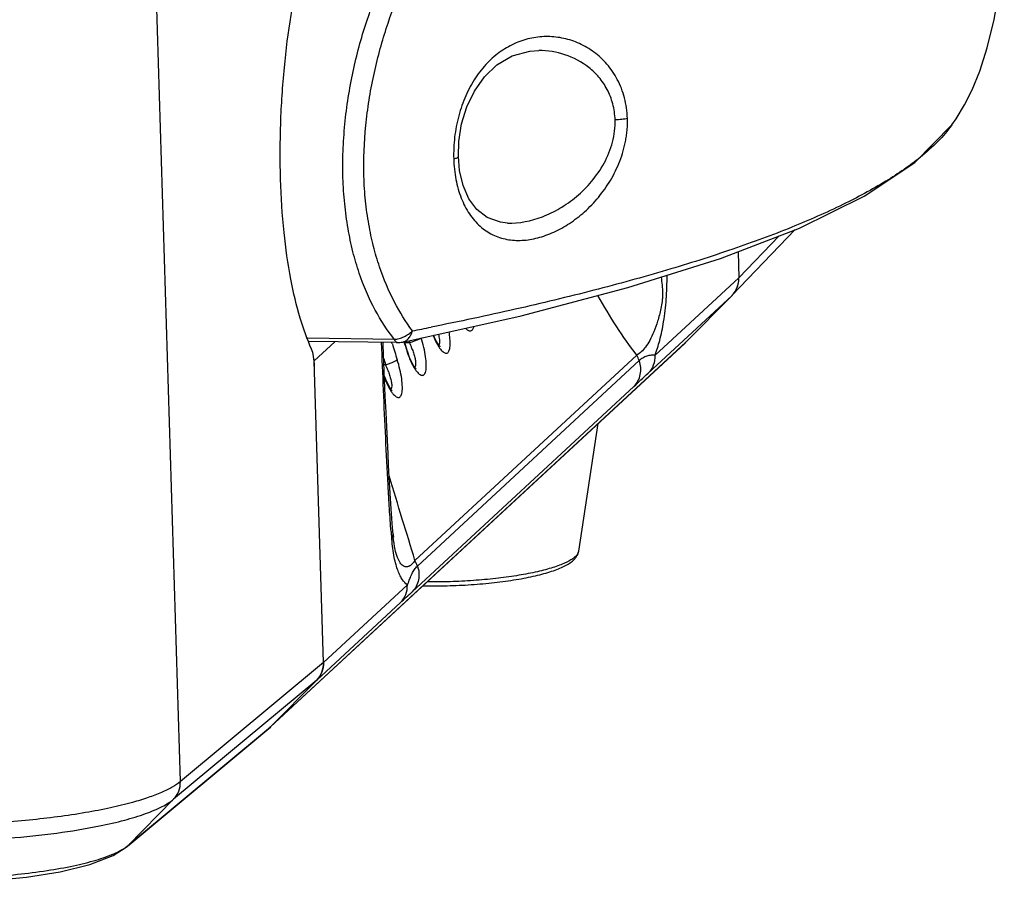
# Model space of a CAD drawing. Header units: millimetres. Extents: x 19266 to 21235, y -89 to 1237.
# Tile 59 of 74: x 21092 to 21169, y 557 to 624. Entities that reach past the tile are written whole.
import ezdxf

# ---------------------------------------------------------------- set-up
doc = ezdxf.new("R2010")
doc.units = ezdxf.units.MM
doc.header["$LTSCALE"] = 16.335
doc.layers.get('0').update_dxf_attribs({"linetype": 'CONTINUOUS'})
doc.layers.add('02___PRT_ALL_AXES', color=7, linetype='CONTINUOUS')

msp = doc.modelspace()

# ---------------------------------------------------------------- linework, layer by layer
at = {"color": 7, "linetype": 'Continuous'}
for p, q in [((21104.712, 565.006), (21102.423, 640.043)), ((21132.511, 621.677), (21132.497, 621.677)), ((21164.51, 615.905), (21164.508, 615.902)), ((21126.26, 613.456), (21126.26, 613.456)), ((21130.059, 608.304), (21130.061, 608.303)), ((21152.363, 607.793), (21147.485, 602.703)), ((21151.118, 607.312), (21147.994, 604.053)), ((21147.932, 606.082), (21147.994, 604.053)), ((21141.495, 598.033), (21147.994, 604.053)), ((21147.467, 602.684), (21140.967, 596.664)), ((21143.887, 599.058), (21147.467, 602.684)), ((21143.889, 599.058), (21147.467, 602.684)), ((21147.485, 602.704), (21147.467, 602.684)), ((21111.701, 569.245), (21143.889, 599.058)), ((21121.298, 599.285), (21114.576, 599.367)), ((21121.517, 599.037), (21114.666, 599.121)), ((21116.695, 599.096), (21115.094, 597.613)), ((21122.288, 598.427), (21122.096, 599.12)), ((21122.116, 599.049), (21122.469, 599.044)), ((21122.425, 599.184), (21122.469, 599.044)), ((21143.829, 599.001), (21143.889, 599.058)), ((21111.702, 569.243), (21143.831, 599.001)), ((21121.141, 598.933), (21121.111, 599.032)), ((21121.517, 599.037), (21121.517, 599.037)), ((21122.256, 598.418), (21122.265, 598.388)), ((21122.288, 598.427), (21122.265, 598.388)), ((21122.333, 598.286), (21122.288, 598.427)), ((21115.807, 574.24), (21115.094, 597.613)), ((21140.084, 598.072), (21122.895, 582.151)), ((21140.273, 597.636), (21123.084, 581.714)), ((21120.493, 597.33), (21120.617, 597.328)), ((21139.868, 595.637), (21122.678, 579.716)), ((21121.198, 584.181), (21121.197, 584.185)), ((21121.217, 583.989), (21121.215, 584.01)), ((21115.807, 574.24), (21122.307, 580.26)), ((21121.779, 578.892), (21115.28, 572.872)), ((21115.807, 574.24), (21104.712, 565.006)), ((21115.279, 572.872), (21104.189, 563.641)), ((21115.279, 572.872), (21111.7, 569.245)), ((21115.28, 572.872), (21111.701, 569.245)), ((21100.735, 560.108), (21111.57, 569.126)), ((21100.926, 560.278), (21111.7, 569.245)), ((21111.701, 569.245), (21111.642, 569.188)), ((21104.189, 563.641), (21100.636, 560.037)), ((21100.926, 560.278), (21100.798, 560.16)), ((21100.505, 559.917), (21100.514, 559.924)), ((21100.506, 559.917), (21100.735, 560.108)), ((21100.514, 559.924), (21100.636, 560.037)), ((21100.735, 560.119), (21100.636, 560.037))]:
    msp.add_line(p, q, dxfattribs=at)
for points in [[(21164.508, 615.902), (21164.842, 616.385), (21165.492, 617.457), (21166.082, 618.632), (21166.67, 620.073), (21167.253, 621.882), (21167.789, 624.086), (21168.218, 626.612), (21168.491, 629.351), (21168.572, 632.308), (21168.401, 635.554), (21167.944, 638.897), (21167.263, 641.972), (21166.462, 644.563), (21165.639, 646.61), (21164.837, 648.203), (21163.997, 649.564), (21163.767, 649.894)], [(21126.26, 613.456), (21126.295, 614.621), (21126.514, 615.997), (21126.916, 617.31), (21127.502, 618.535), (21128.278, 619.633), (21129.253, 620.559), (21130.434, 621.251), (21131.789, 621.629), (21132.496, 621.677)], [(21121.944, 599.078), (21131.123, 601.121), (21139.398, 603.297), (21146.584, 605.562), (21152.688, 607.918), (21157.713, 610.381), (21161.643, 612.984), (21164.51, 615.905)], [(21130.061, 608.303), (21129.513, 608.364), (21128.5, 608.723), (21127.695, 609.349), (21127.079, 610.189), (21126.635, 611.206), (21126.359, 612.375), (21126.26, 613.456)], [(21121.197, 584.182), (21121.152, 584.687), (21121.097, 585.399), (21121.045, 586.15), (21120.996, 586.94), (21120.948, 587.762), (21120.9, 588.616), (21120.853, 589.505), (21120.806, 590.44), (21120.757, 591.436), (21120.706, 592.507), (21120.653, 593.656), (21120.598, 594.876), (21120.543, 596.157), (21120.487, 597.489), (21120.43, 598.865), (21120.423, 599.05)], [(21124.844, 598.718), (21124.838, 598.723), (21124.767, 598.802), (21124.641, 598.984), (21124.49, 599.259), (21124.333, 599.607), (21124.332, 599.609)], [(21122.991, 597.002), (21122.986, 597.007), (21122.914, 597.087), (21122.789, 597.268), (21122.637, 597.543), (21122.48, 597.891), (21122.333, 598.286)], [(21121.139, 595.286), (21121.133, 595.291), (21121.062, 595.371), (21120.936, 595.552), (21120.785, 595.827), (21120.628, 596.175), (21120.531, 596.435)], [(21121.198, 584.1), (21121.225, 583.956), (21121.213, 584.041), (21121.197, 584.185)], [(21084.811, 557.203), (21087.175, 557.206), (21090.017, 557.336), (21092.794, 557.605), (21095.393, 558.015), (21097.699, 558.575), (21099.498, 559.273), (21100.514, 559.924)]]:
    msp.add_lwpolyline(points, dxfattribs=at)
for centre, radius, start, end in [((21146.168, 603.963), 1.823, 316.2879, 331.10525), ((21146.198, 603.936), 1.782, 315.38547, 316.23488), ((21064.681, 897.059), 302.725, 281.049, 281.32846), ((21121.541, 601.042), 2.006, 269.31478, 281.59658), ((21201.004, 623.05), 82.511, 196.86954, 197.36922), ((21198.666, 622.22), 80.947, 196.71983, 197.63322), ((21115.825, 595.982), 7.315, 20.80596, 24.73818), ((21116.201, 596.126), 6.913, 20.18227, 20.79707), ((21114.111, 597.583), 0.983, 1.77483, 8.16075), ((21198.86, 622.189), 82.098, 197.25199, 197.62716), ((21136.384, 596.213), 4.141, 20.1012, 26.68044), ((21113.973, 594.266), 7.315, 20.80587, 24.73818), ((21114.349, 594.41), 6.913, 20.18226, 20.79699), ((21170.66, 588.41), 49.778, 184.6415, 184.88953), ((21156.691, 587.202), 35.757, 184.8689, 185.4751), ((21178.936, 589.892), 58.02, 185.64934, 185.81923), ((21134.277, 583.201), 1.364, 323.40795, 324.07114), ((21119.193, 580.291), 4.143, 20.10266, 26.67899), ((21110.421, 570.509), 1.799, 311.80422, 312.74727)]:
    msp.add_arc(centre, radius, start, end, dxfattribs=at)
for centre, major_axis, ratio, start_param, end_param in [((21146.049, 604.095), (1.364, -1.463), 0.948908, 0.053655, 0.824846), ((21114.593, 596.766), (0.055, 1.999), 0.25735, -1.347986, -0.493709), ((21113.862, 574.283), (1.364, -1.463), 0.948908, 0.039448, 0.824846), ((21110.282, 570.656), (1.364, -1.463), 0.948908, 6.228805, 6.322634)]:
    msp.add_ellipse(centre, major_axis=major_axis, ratio=ratio, start_param=start_param, end_param=end_param, dxfattribs=at)
for points, knots in [([(21114.885, 598.52), (21114.539, 599.298), (21113.904, 601.084), (21113.19, 604.12), (21112.684, 607.724), (21112.426, 611.766), (21112.447, 616.032), (21112.726, 620.281), (21113.237, 624.314), (21113.715, 626.894), (21113.982, 628.122)], [0, 0, 0, 0, 0.085157, 0.188955, 0.311454, 0.448736, 0.593658, 0.737766, 0.874355, 1, 1, 1, 1]), ([(21121.298, 599.285), (21120.746, 600.001), (21119.676, 601.637), (21118.682, 603.969), (21118.059, 606.112), (21117.683, 607.91), (21117.424, 609.823), (21117.29, 611.824), (21117.301, 613.882), (21117.447, 615.958), (21117.705, 618.021), (21118.196, 620.679), (21119.05, 623.815), (21119.964, 626.207), (21120.442, 627.347)], [0, 0, 0, 0, 0.092498, 0.19898, 0.257986, 0.320685, 0.386674, 0.455331, 0.525777, 0.597055, 0.668161, 0.738328, 0.873514, 1, 1, 1, 1]), ([(21122.698, 599.945), (21122.185, 600.648), (21121.195, 602.239), (21120.252, 604.475), (21119.655, 606.52), (21119.294, 608.228), (21119.043, 610.043), (21118.866, 612.599), (21118.99, 615.212), (21119.317, 617.814), (21119.676, 619.73), (21120.128, 621.585), (21120.818, 623.925), (21121.439, 625.619), (21121.881, 626.714)], [0, 0, 0, 0, 0.093455, 0.20051, 0.259555, 0.322142, 0.387905, 0.456239, 0.597219, 0.668021, 0.737948, 0.806432, 0.873077, 1, 1, 1, 1]), ([(21139.36, 616.403), (21139.355, 616.677), (21139.308, 617.216), (21139.148, 618.001), (21138.909, 618.743), (21138.498, 619.648), (21137.823, 620.638), (21136.811, 621.578), (21135.671, 622.249), (21134.452, 622.653), (21133.194, 622.798), (21131.93, 622.682), (21130.696, 622.298), (21129.526, 621.645), (21128.46, 620.725), (21127.536, 619.555), (21126.789, 618.167), (21126.247, 616.615), (21125.932, 614.966), (21125.879, 613.839), (21125.898, 613.28)], [0, 0, 0, 0, 0.035476, 0.07012, 0.103808, 0.136509, 0.198873, 0.257909, 0.314457, 0.369381, 0.423534, 0.477736, 0.532933, 0.590166, 0.650483, 0.714623, 0.782746, 0.854167, 0.927313, 1, 1, 1, 1]), ([(21138.407, 616.311), (21138.394, 616.728), (21138.274, 617.543), (21137.837, 618.665), (21137.19, 619.618), (21136.144, 620.622), (21134.573, 621.453), (21133.189, 621.674), (21132.51, 621.677)], [0, 0, 0, 0, 0.142079, 0.277752, 0.407067, 0.53127, 0.768691, 1, 1, 1, 1]), ([(21125.898, 613.28), (21125.91, 612.742), (21126.024, 611.702), (21126.424, 610.25), (21127.052, 609.009), (21127.884, 608.03), (21128.888, 607.35), (21130.016, 606.986), (21131.216, 606.919), (21132.451, 607.124), (21133.693, 607.576), (21134.913, 608.26), (21136.079, 609.165), (21137.153, 610.282), (21137.925, 611.372), (21138.448, 612.335), (21138.785, 613.103), (21139.053, 613.904), (21139.21, 614.592), (21139.299, 615.15), (21139.366, 615.706), (21139.382, 616.127), (21139.36, 616.403)], [0, 0, 0, 0, 0.070543, 0.136348, 0.196507, 0.251459, 0.302952, 0.353393, 0.40494, 0.459064, 0.516448, 0.577331, 0.64167, 0.709278, 0.779794, 0.816013, 0.852713, 0.889625, 0.926594, 0.945113, 0.963635, 1, 1, 1, 1]), ([(21130.061, 608.303), (21130.978, 608.267), (21132.415, 608.567), (21134.163, 609.42), (21135.457, 610.336), (21136.633, 611.503), (21137.612, 612.919), (21138.272, 614.548), (21138.425, 615.727), (21138.407, 616.311)], [0, 0, 0, 0, 0.216596, 0.334597, 0.458722, 0.588685, 0.723806, 0.862216, 1, 1, 1, 1]), ([(21139.36, 616.403), (21139.294, 616.386), (21139.15, 616.357), (21138.832, 616.317), (21138.579, 616.308), (21138.407, 616.311)], [0, 0, 0, 0, 0.212352, 0.460702, 1, 1, 1, 1]), ([(21164.508, 615.902), (21164.185, 615.454), (21163.41, 614.561), (21162.528, 613.778), (21162.041, 613.386)], [0, 0, 0, 0, 0.469002, 1, 1, 1, 1]), ([(21162.041, 613.386), (21161.639, 613.063), (21160.773, 612.421), (21158.808, 611.151), (21155.919, 609.608), (21151.947, 607.869), (21147.38, 606.186), (21142.259, 604.569), (21136.63, 603.026), (21130.542, 601.562), (21126.323, 600.668), (21124.146, 600.232)], [0, 0, 0, 0, 0.038302, 0.079986, 0.173674, 0.281094, 0.401787, 0.534999, 0.679784, 0.835137, 1, 1, 1, 1]), ([(21125.898, 613.28), (21125.949, 613.29), (21126.041, 613.313), (21126.145, 613.349), (21126.206, 613.383), (21126.242, 613.41), (21126.261, 613.439), (21126.26, 613.456)], [0, 0, 0, 0, 0.377273, 0.671243, 0.783797, 0.873988, 1, 1, 1, 1]), ([(21141.975, 604.109), (21142.002, 603.904), (21142.055, 603.488), (21142.096, 602.963), (21142.082, 602.543), (21142.04, 602.145), (21141.93, 601.524), (21141.725, 600.732), (21141.434, 599.91), (21141.122, 599.24), (21140.796, 598.713), (21140.46, 598.322), (21140.208, 598.138), (21140.085, 598.072)], [0, 0, 0, 0, 0.094237, 0.190419, 0.238575, 0.285037, 0.371758, 0.524956, 0.655929, 0.767085, 0.859961, 0.936482, 1, 1, 1, 1]), ([(21141.495, 598.033), (21141.639, 598.415), (21141.903, 599.282), (21142.204, 600.736), (21142.404, 602.427), (21142.433, 603.632), (21142.443, 604.256)], [0, 0, 0, 0, 0.193746, 0.428851, 0.703686, 1, 1, 1, 1]), ([(21147.764, 603.082), (21147.844, 603.228), (21147.966, 603.546), (21148, 603.884), (21147.994, 604.053)], [0, 0, 0, 0, 0.496861, 1, 1, 1, 1]), ([(21140.084, 598.072), (21139.533, 598.778), (21138.475, 600.282), (21137.532, 601.861), (21137.076, 602.684)], [0, 0, 0, 0, 0.487391, 1, 1, 1, 1]), ([(21121.298, 599.285), (21121.423, 599.298), (21121.677, 599.344), (21122.045, 599.482), (21122.392, 599.682), (21122.602, 599.851), (21122.698, 599.945)], [0, 0, 0, 0, 0.240319, 0.489396, 0.743951, 1, 1, 1, 1]), ([(21121.944, 599.078), (21122.029, 599.095), (21122.201, 599.165), (21122.417, 599.358), (21122.589, 599.625), (21122.666, 599.833), (21122.698, 599.945)], [0, 0, 0, 0, 0.216897, 0.449841, 0.709845, 1, 1, 1, 1]), ([(21124.629, 598.891), (21124.701, 598.765), (21124.812, 598.592), (21124.979, 598.4), (21125.092, 598.298), (21125.199, 598.233), (21125.302, 598.204), (21125.398, 598.22), (21125.478, 598.283), (21125.538, 598.381), (21125.583, 598.513), (21125.612, 598.678), (21125.633, 598.953), (21125.615, 599.357), (21125.569, 599.693), (21125.538, 599.873)], [0, 0, 0, 0, 0.155488, 0.21931, 0.273159, 0.317307, 0.353365, 0.385142, 0.418441, 0.458367, 0.507699, 0.567308, 0.63711, 0.804111, 1, 1, 1, 1]), ([(21127.444, 600.283), (21127.434, 600.236), (21127.412, 600.151), (21127.361, 600.042), (21127.295, 599.964), (21127.178, 599.909), (21127.037, 599.951), (21126.911, 600.042), (21126.844, 600.107), (21126.809, 600.144)], [0, 0, 0, 0, 0.15774, 0.287377, 0.393648, 0.487236, 0.694514, 0.833328, 1, 1, 1, 1]), ([(21121.046, 584.382), (21120.997, 584.977), (21120.917, 586.178), (21120.776, 588.602), (21120.624, 591.66), (21120.457, 595.349), (21120.355, 597.816), (21120.306, 599.052)], [0, 0, 0, 0, 0.121943, 0.245808, 0.49582, 0.747417, 1, 1, 1, 1]), ([(21121.298, 599.285), (21121.313, 599.249), (21121.343, 599.184), (21121.396, 599.104), (21121.452, 599.051), (21121.497, 599.037), (21121.517, 599.037)], [0, 0, 0, 0, 0.341399, 0.615002, 0.82735, 1, 1, 1, 1]), ([(21122.469, 599.044), (21122.559, 599.068), (21122.734, 599.121), (21122.979, 599.209), (21123.182, 599.296), (21123.298, 599.358), (21123.342, 599.389)], [0, 0, 0, 0, 0.295939, 0.5831, 0.827127, 1, 1, 1, 1]), ([(21122.777, 597.175), (21122.825, 597.092), (21122.918, 596.941), (21123.067, 596.745), (21123.211, 596.602), (21123.348, 596.512), (21123.463, 596.488), (21123.54, 596.508), (21123.612, 596.552), (21123.684, 596.655), (21123.738, 596.824), (21123.77, 597.043), (21123.78, 597.42), (21123.726, 597.97), (21123.588, 598.679), (21123.453, 599.168), (21123.375, 599.416)], [0, 0, 0, 0, 0.070157, 0.130433, 0.179902, 0.218619, 0.248733, 0.262424, 0.27649, 0.309231, 0.351972, 0.406002, 0.470951, 0.628184, 0.809902, 1, 1, 1, 1]), ([(21124.297, 599.594), (21124.323, 599.53), (21124.421, 599.29), (21124.535, 599.056), (21124.629, 598.891)], [0, 0, 0, 0, 0.266695, 1, 1, 1, 1]), ([(21124.711, 599.691), (21124.745, 599.559), (21124.785, 599.369), (21124.803, 599.13), (21124.797, 599.027), (21124.789, 598.981)], [0, 0, 0, 0, 0.571799, 0.806453, 1, 1, 1, 1]), ([(21122.265, 598.388), (21122.335, 598.166), (21122.484, 597.752), (21122.674, 597.355), (21122.777, 597.175)], [0, 0, 0, 0, 0.528866, 1, 1, 1, 1]), ([(21122.689, 598.511), (21122.734, 598.39), (21122.813, 598.155), (21122.901, 597.816), (21122.948, 597.523), (21122.95, 597.342), (21122.936, 597.265)], [0, 0, 0, 0, 0.303453, 0.580801, 0.817453, 1, 1, 1, 1]), ([(21124.789, 598.981), (21124.786, 598.967), (21124.776, 598.919), (21124.757, 598.872), (21124.736, 598.844)], [0, 0, 0, 0, 0.286763, 1, 1, 1, 1]), ([(21120.617, 597.328), (21120.715, 597.355), (21120.906, 597.413), (21121.167, 597.51), (21121.356, 597.593), (21121.467, 597.656), (21121.508, 597.685), (21121.522, 597.7)], [0, 0, 0, 0, 0.311433, 0.608568, 0.849013, 0.937167, 1, 1, 1, 1]), ([(21120.924, 595.46), (21120.972, 595.376), (21121.066, 595.225), (21121.215, 595.03), (21121.359, 594.886), (21121.495, 594.796), (21121.61, 594.772), (21121.688, 594.792), (21121.759, 594.836), (21121.832, 594.939), (21121.886, 595.108), (21121.917, 595.327), (21121.927, 595.704), (21121.873, 596.254), (21121.736, 596.963), (21121.601, 597.453), (21121.522, 597.7)], [0, 0, 0, 0, 0.070157, 0.130433, 0.179902, 0.218619, 0.248733, 0.262424, 0.27649, 0.309231, 0.351972, 0.406002, 0.470951, 0.628184, 0.809902, 1, 1, 1, 1]), ([(21139.868, 595.637), (21139.991, 595.762), (21140.203, 596.052), (21140.384, 596.561), (21140.415, 597.106), (21140.336, 597.465), (21140.273, 597.636)], [0, 0, 0, 0, 0.245737, 0.493674, 0.745057, 1, 1, 1, 1]), ([(21141.495, 598.033), (21141.451, 598.051), (21141.351, 598.066), (21141.14, 598.053), (21140.862, 597.999), (21140.545, 597.854), (21140.362, 597.709), (21140.273, 597.636)], [0, 0, 0, 0, 0.105589, 0.22266, 0.477007, 0.740186, 1, 1, 1, 1]), ([(21141.495, 598.033), (21141.502, 597.781), (21141.42, 597.274), (21141.141, 596.84), (21140.967, 596.664)], [0, 0, 0, 0, 0.503945, 1, 1, 1, 1]), ([(21120.837, 596.795), (21120.882, 596.674), (21120.961, 596.439), (21121.049, 596.101), (21121.095, 595.807), (21121.097, 595.626), (21121.084, 595.549)], [0, 0, 0, 0, 0.303453, 0.580801, 0.817453, 1, 1, 1, 1]), ([(21122.936, 597.265), (21122.934, 597.251), (21122.923, 597.203), (21122.904, 597.156), (21122.883, 597.128)], [0, 0, 0, 0, 0.286763, 1, 1, 1, 1]), ([(21120.529, 596.328), (21120.559, 596.248), (21120.673, 595.951), (21120.809, 595.662), (21120.924, 595.46)], [0, 0, 0, 0, 0.268244, 1, 1, 1, 1]), ([(21139.868, 595.637), (21140.048, 595.804), (21140.415, 596.147), (21140.78, 596.491), (21140.967, 596.664)], [0, 0, 0, 0, 0.490143, 1, 1, 1, 1]), ([(21121.084, 595.549), (21121.081, 595.535), (21121.071, 595.488), (21121.052, 595.44), (21121.031, 595.413)], [0, 0, 0, 0, 0.286763, 1, 1, 1, 1]), ([(21122.895, 582.151), (21122.577, 583.224), (21121.901, 585.403), (21121.229, 587.583), (21120.894, 588.696)], [0, 0, 0, 0, 0.490506, 1, 1, 1, 1]), ([(21122.307, 580.26), (21122.154, 580.357), (21121.951, 580.59), (21121.733, 580.971), (21121.566, 581.364), (21121.412, 581.843), (21121.221, 582.656), (21121.143, 583.321), (21121.098, 583.791)], [0, 0, 0, 0, 0.141676, 0.234511, 0.345201, 0.476009, 0.629107, 1, 1, 1, 1]), ([(21122.895, 582.151), (21122.826, 582.05), (21122.72, 581.91), (21122.555, 581.764), (21122.437, 581.691), (21122.318, 581.648), (21122.197, 581.64), (21122.078, 581.668), (21121.962, 581.733), (21121.849, 581.835), (21121.69, 582.041), (21121.504, 582.43), (21121.313, 583.108), (21121.251, 583.657), (21121.217, 583.989)], [0, 0, 0, 0, 0.102654, 0.145826, 0.184118, 0.218628, 0.251129, 0.284071, 0.320152, 0.36174, 0.410791, 0.537915, 0.720145, 1, 1, 1, 1]), ([(21135.122, 582.285), (21135.023, 582.215), (21134.797, 582.079), (21134.412, 581.896), (21133.956, 581.719), (21133.433, 581.548), (21132.847, 581.386), (21131.957, 581.176), (21130.722, 580.949), (21129.122, 580.737), (21127.408, 580.583), (21125.634, 580.494), (21124.437, 580.478), (21123.839, 580.483)], [0, 0, 0, 0, 0.031492, 0.068469, 0.110911, 0.158666, 0.211477, 0.269013, 0.396647, 0.537931, 0.688659, 0.844264, 1, 1, 1, 1]), ([(21135.315, 582.439), (21135.301, 582.426), (21135.239, 582.372), (21135.174, 582.321), (21135.122, 582.285)], [0, 0, 0, 0, 0.2356, 1, 1, 1, 1]), ([(21135.173, 582.17), (21135.192, 582.186), (21135.263, 582.255), (21135.328, 582.329), (21135.372, 582.388)], [0, 0, 0, 0, 0.252591, 1, 1, 1, 1]), ([(21135.556, 582.772), (21135.534, 582.713), (21135.464, 582.592), (21135.37, 582.49), (21135.315, 582.439)], [0, 0, 0, 0, 0.459243, 1, 1, 1, 1]), ([(21135.381, 582.401), (21135.431, 582.47), (21135.52, 582.62), (21135.57, 582.788), (21135.583, 582.875)], [0, 0, 0, 0, 0.493659, 1, 1, 1, 1]), ([(21135.583, 582.875), (21135.582, 582.866), (21135.576, 582.832), (21135.566, 582.797), (21135.556, 582.772)], [0, 0, 0, 0, 0.245044, 1, 1, 1, 1]), ([(21122.307, 580.26), (21122.376, 580.419), (21122.493, 580.711), (21122.634, 581.062), (21122.755, 581.299), (21122.884, 581.5), (21123.001, 581.633), (21123.084, 581.714)], [0, 0, 0, 0, 0.311614, 0.568245, 0.68274, 0.79087, 1, 1, 1, 1]), ([(21123.084, 581.714), (21123.146, 581.543), (21123.226, 581.185), (21123.194, 580.64), (21123.014, 580.131), (21122.802, 579.841), (21122.678, 579.716)], [0, 0, 0, 0, 0.254913, 0.50626, 0.754234, 1, 1, 1, 1]), ([(21123.51, 580.18), (21124.133, 580.17), (21125.381, 580.176), (21127.233, 580.262), (21129.023, 580.42), (21130.444, 580.613), (21131.499, 580.802), (21132.217, 580.954), (21132.875, 581.119), (21133.469, 581.297), (21133.997, 581.486), (21134.457, 581.689), (21134.849, 581.909), (21135.076, 582.079), (21135.173, 582.17)], [0, 0, 0, 0, 0.155868, 0.312369, 0.464017, 0.605584, 0.671112, 0.732441, 0.789174, 0.840993, 0.887652, 0.929361, 0.966758, 1, 1, 1, 1]), ([(21121.779, 578.892), (21121.953, 579.068), (21122.232, 579.501), (21122.314, 580.009), (21122.307, 580.26)], [0, 0, 0, 0, 0.496029, 1, 1, 1, 1]), ([(21121.779, 578.892), (21121.925, 579.027), (21122.226, 579.299), (21122.526, 579.574), (21122.678, 579.716)], [0, 0, 0, 0, 0.487541, 1, 1, 1, 1]), ([(21115.807, 574.24), (21115.815, 573.989), (21115.732, 573.481), (21115.453, 573.048), (21115.28, 572.872)], [0, 0, 0, 0, 0.50396, 1, 1, 1, 1]), ([(21104.712, 565.006), (21104.519, 564.845), (21104.047, 564.536), (21103.21, 564.131), (21102.177, 563.741), (21101.418, 563.511), (21101.009, 563.397)], [0, 0, 0, 0, 0.185468, 0.414293, 0.686355, 1, 1, 1, 1]), ([(21104.189, 563.641), (21104.361, 563.816), (21104.639, 564.249), (21104.72, 564.755), (21104.712, 565.006)], [0, 0, 0, 0, 0.495176, 1, 1, 1, 1]), ([(21101.009, 563.397), (21100.444, 563.24), (21099.237, 562.948), (21096.575, 562.439), (21092.881, 561.967), (21088.214, 561.659), (21085.006, 561.63), (21083.396, 561.665)], [0, 0, 0, 0, 0.099095, 0.209747, 0.458073, 0.727838, 1, 1, 1, 1]), ([(21098.457, 561.574), (21099.108, 561.706), (21100.309, 561.982), (21101.931, 562.472), (21103.063, 562.935), (21103.775, 563.332), (21104.063, 563.537), (21104.189, 563.641)], [0, 0, 0, 0, 0.324534, 0.602, 0.827678, 0.920468, 1, 1, 1, 1]), ([(21083.574, 560.409), (21084.88, 560.381), (21087.497, 560.392), (21091.356, 560.594), (21095.017, 560.971), (21097.358, 561.35), (21098.457, 561.574)], [0, 0, 0, 0, 0.26209, 0.524752, 0.774865, 1, 1, 1, 1]), ([(21100.926, 560.278), (21100.91, 560.264), (21100.846, 560.211), (21100.782, 560.158), (21100.735, 560.119)], [0, 0, 0, 0, 0.26049, 1, 1, 1, 1]), ([(21084.566, 557.518), (21085.404, 557.501), (21087.088, 557.504), (21089.594, 557.605), (21092.03, 557.803), (21094.308, 558.088), (21096.352, 558.451), (21098.089, 558.874), (21099.311, 559.291), (21100.079, 559.659), (21100.391, 559.85), (21100.524, 559.949)], [0, 0, 0, 0, 0.154275, 0.309979, 0.461552, 0.603914, 0.732482, 0.843347, 0.932922, 0.969372, 1, 1, 1, 1]), ([(21100.524, 559.949), (21100.534, 559.957), (21100.572, 559.985), (21100.609, 560.014), (21100.636, 560.037)], [0, 0, 0, 0, 0.256495, 1, 1, 1, 1])]:
    msp.add_open_spline(points, degree=3, knots=knots, dxfattribs=at)
at = {"layer": '02___PRT_ALL_AXES', "color": 7, "linetype": 'Continuous'}
msp.add_line((21135.583, 582.875), (21137.097, 592.764), dxfattribs=at)

doc.saveas('drawing.dxf')
